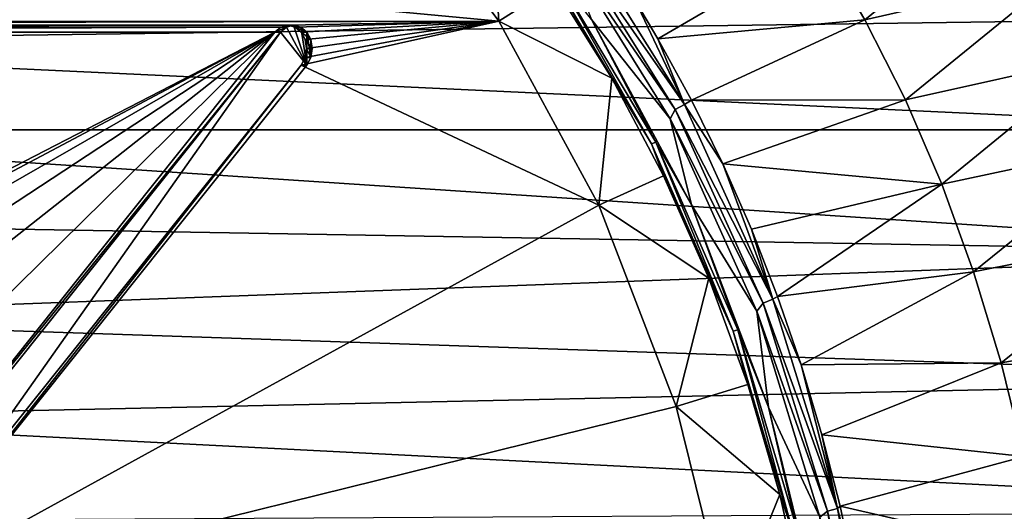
# Model space of a CAD drawing. Header units: metres. Extents: x -237 to 25, y -25 to 25.
# Tile 119 of 165: x -195.51 to -184.95, y 4.71 to 9.98. Entities that reach past the tile are written whole.
import ezdxf

# ---------------------------------------------------------------- set-up
doc = ezdxf.new("R2010")
doc.units = ezdxf.units.M
doc.layers.add('solid_10481232', color=7, linetype='CONTINUOUS')

msp = doc.modelspace()

# ---------------------------------------------------------------- linework, layer by layer
at = {"layer": 'solid_10481232'}
for points in [[(-210.357071, 9.959951, 198.155289), (-190.371872, 9.965597, 213.21521), (-209.058105, 11.714384, 199.134094)], [(-209.058105, 11.714384, 199.134094), (-190.371872, 9.965597, 213.21521), (-191.671097, 11.718894, 212.236145)], [(-191.671097, 11.718894, 212.236145), (-190.371872, 9.965597, 213.21521), (-190.453796, 11.265305, 211.400574)], [(-190.371872, 9.965597, 213.21521), (-189.776199, 10.341245, 211.911194), (-190.453796, 11.265305, 211.400574)], [(-184.852051, 11.266075, 209.971024), (-186.924347, 10.790779, 211.062469), (-186.444763, 9.978088, 211.566147)], [(-184.852051, 11.266075, 209.971024), (-186.444763, 9.978088, 211.566147), (-184.377655, 10.45031, 210.598419)], [(-189.696335, 10.78946, 211.845978), (-188.478912, 9.018761, 212.740601), (-189.654099, 10.899714, 211.854996)], [(-189.654099, 10.899714, 211.854996), (-188.380386, 9.07261, 212.742722), (-189.562561, 10.964677, 211.851852)], [(-189.654099, 10.899714, 211.854996), (-188.478912, 9.018761, 212.740601), (-188.380386, 9.07261, 212.742722)], [(-189.562561, 10.964677, 211.851852), (-188.380386, 9.07261, 212.742722), (-188.904816, 10.179423, 212.236084)], [(-189.696335, 10.78946, 211.845978), (-188.533844, 8.915853, 212.722015), (-188.478912, 9.018761, 212.740601)], [(-189.377045, 9.981199, 212.086594), (-188.533844, 8.915853, 212.722015), (-189.696335, 10.78946, 211.845978)], [(-188.904816, 10.179423, 212.236084), (-188.663834, 9.774937, 212.42598), (-186.924347, 10.790779, 211.062469)], [(-188.663834, 9.774937, 212.42598), (-186.444763, 9.978088, 211.566147), (-186.924347, 10.790779, 211.062469)], [(-182.445526, 9.992193, 172.596283), (-201.465088, 9.733183, 95.401672), (-202.22493, 10.609941, 95.591164)], [(-188.73143, 8.647861, 212.635895), (-189.780746, 10.500908, 211.799286), (-189.824921, 10.47691, 211.811874)], [(-189.824921, 10.47691, 211.811874), (-189.776199, 10.341245, 211.911194), (-189.158508, 9.353553, 212.376663)], [(-188.73143, 8.647861, 212.635895), (-189.824921, 10.47691, 211.811874), (-189.158508, 9.353553, 212.376663)], [(-189.780746, 10.500908, 211.799286), (-188.684753, 8.667673, 212.625198), (-189.377045, 9.981199, 212.086594)], [(-188.73143, 8.647861, 212.635895), (-188.684753, 8.667673, 212.625198), (-189.780746, 10.500908, 211.799286)], [(-184.377655, 10.45031, 210.598419), (-186.444763, 9.978088, 211.566147), (-186.009674, 9.119634, 212.035751)], [(-184.377655, 10.45031, 210.598419), (-186.009674, 9.119634, 212.035751), (-183.951202, 9.578671, 211.188995)], [(-190.371872, 9.965597, 213.21521), (-189.158508, 9.353553, 212.376663), (-189.776199, 10.341245, 211.911194)], [(-188.380386, 9.07261, 212.742722), (-188.663834, 9.774937, 212.42598), (-188.904816, 10.179423, 212.236084)], [(-208.09343, 9.920328, 199.861053), (-190.371872, 9.965597, 213.21521), (-210.357071, 9.959951, 198.155289)], [(-208.09343, 9.920328, 199.861053), (-192.631927, 9.920328, 211.512131), (-190.371872, 9.965597, 213.21521)], [(-181.54039, 8.798214, 172.371262), (-201.465088, 9.733183, 95.401672), (-182.445526, 9.992193, 172.596283)], [(-192.631927, 9.920328, 211.512131), (-192.554916, 9.900973, 211.570175), (-190.371872, 9.965597, 213.21521)], [(-192.554916, 9.900973, 211.570175), (-192.490402, 9.846601, 211.61879), (-190.371872, 9.965597, 213.21521)], [(-192.490753, 9.493552, 211.61853), (-189.297684, 7.992934, 214.024689), (-190.371872, 9.965597, 213.21521)], [(-192.44722, 9.575426, 211.651321), (-192.490753, 9.493552, 211.61853), (-190.371872, 9.965597, 213.21521)], [(-192.490402, 9.846601, 211.61879), (-192.44751, 9.765975, 211.651108), (-190.371872, 9.965597, 213.21521)], [(-192.44751, 9.765975, 211.651108), (-192.432312, 9.670993, 211.662567), (-190.371872, 9.965597, 213.21521)], [(-192.432312, 9.670993, 211.662567), (-192.44722, 9.575426, 211.651321), (-190.371872, 9.965597, 213.21521)], [(-190.371872, 9.965597, 213.21521), (-189.297684, 7.992934, 214.024689), (-189.158508, 9.353553, 212.376663)], [(-189.377045, 9.981199, 212.086594), (-188.303619, 7.994668, 212.895523), (-188.533844, 8.915853, 212.722015)], [(-188.684753, 8.667673, 212.625198), (-188.303619, 7.994668, 212.895523), (-189.377045, 9.981199, 212.086594)], [(-188.663834, 9.774937, 212.42598), (-188.303238, 9.116086, 212.710495), (-186.444763, 9.978088, 211.566147)], [(-188.303238, 9.116086, 212.710495), (-186.009674, 9.119634, 212.035751), (-186.444763, 9.978088, 211.566147)], [(-208.09343, 9.920328, 199.861053), (-208.017029, 9.901272, 199.918625), (-192.631927, 9.920328, 211.512131)], [(-208.017029, 9.901272, 199.918625), (-192.708328, 9.901272, 211.454559), (-192.631927, 9.920328, 211.512131)], [(-208.017029, 9.901272, 199.918625), (-207.952255, 9.847105, 199.967438), (-192.708328, 9.901272, 211.454559)], [(-207.952255, 9.847105, 199.967438), (-192.773102, 9.847105, 211.405746), (-192.708328, 9.901272, 211.454559)], [(-207.952255, 9.847105, 199.967438), (-201.950943, 5.118191, 204.489822), (-192.773102, 9.847105, 211.405746)], [(-201.950943, 5.118191, 204.489822), (-201.170364, 5.396567, 205.078018), (-192.773102, 9.847105, 211.405746)], [(-201.170364, 5.396567, 205.078018), (-200.362701, 5.49038, 205.68663), (-192.773102, 9.847105, 211.405746)], [(-200.362701, 5.49038, 205.68663), (-199.555054, 5.396567, 206.295258), (-192.773102, 9.847105, 211.405746)], [(-199.555054, 5.396567, 206.295258), (-198.774475, 5.118191, 206.883453), (-192.773102, 9.847105, 211.405746)], [(-198.774475, 5.118191, 206.883453), (-198.048126, 4.664797, 207.430801), (-192.773102, 9.847105, 211.405746)], [(-198.048126, 4.664797, 207.430801), (-197.401138, 4.052224, 207.91835), (-192.773102, 9.847105, 211.405746)], [(-192.712921, 9.847104, 211.325882), (-192.773102, 9.847105, 211.405746), (-197.401138, 4.052224, 207.91835)], [(-192.712921, 9.847104, 211.325882), (-197.401138, 4.052224, 207.91835), (-197.340958, 4.052223, 207.838486)], [(-192.712921, 9.847104, 211.325882), (-197.340958, 4.052223, 207.838486), (-197.058609, 3.698669, 208.05127)], [(-192.430573, 9.49355, 211.538666), (-192.712921, 9.847104, 211.325882), (-197.058609, 3.698669, 208.05127)], [(-192.648148, 9.901271, 211.374695), (-192.708328, 9.901272, 211.454559), (-192.773102, 9.847105, 211.405746)], [(-192.648148, 9.901271, 211.374695), (-192.773102, 9.847105, 211.405746), (-192.712921, 9.847104, 211.325882)], [(-192.648148, 9.901271, 211.374695), (-192.712921, 9.847104, 211.325882), (-192.430573, 9.49355, 211.538666)], [(-192.571747, 9.920327, 211.432266), (-192.631927, 9.920328, 211.512131), (-192.708328, 9.901272, 211.454559)], [(-192.648148, 9.901271, 211.374695), (-192.571747, 9.920327, 211.432266), (-192.708328, 9.901272, 211.454559)], [(-192.648148, 9.901271, 211.374695), (-192.430573, 9.49355, 211.538666), (-192.571747, 9.920327, 211.432266)], [(-192.494736, 9.900972, 211.490311), (-192.554916, 9.900973, 211.570175), (-192.631927, 9.920328, 211.512131)], [(-192.571747, 9.920327, 211.432266), (-192.494736, 9.900972, 211.490311), (-192.631927, 9.920328, 211.512131)], [(-192.571747, 9.920327, 211.432266), (-192.430573, 9.49355, 211.538666), (-192.494736, 9.900972, 211.490311)], [(-192.430222, 9.846601, 211.538925), (-192.490402, 9.846601, 211.61879), (-192.554916, 9.900973, 211.570175)], [(-192.494736, 9.900972, 211.490311), (-192.430222, 9.846601, 211.538925), (-192.554916, 9.900973, 211.570175)], [(-192.494736, 9.900972, 211.490311), (-192.430573, 9.49355, 211.538666), (-192.430222, 9.846601, 211.538925)], [(-192.387329, 9.765974, 211.571243), (-192.44751, 9.765975, 211.651108), (-192.490402, 9.846601, 211.61879)], [(-192.430222, 9.846601, 211.538925), (-192.387329, 9.765974, 211.571243), (-192.490402, 9.846601, 211.61879)], [(-192.430222, 9.846601, 211.538925), (-192.430573, 9.49355, 211.538666), (-192.387039, 9.575425, 211.571457)], [(-192.430222, 9.846601, 211.538925), (-192.387039, 9.575425, 211.571457), (-192.387329, 9.765974, 211.571243)], [(-181.54039, 8.798214, 172.371262), (-200.77356, 8.799729, 95.22921), (-201.465088, 9.733183, 95.401672)], [(-192.372131, 9.670992, 211.582703), (-192.432312, 9.670993, 211.662567), (-192.44751, 9.765975, 211.651108)], [(-192.387329, 9.765974, 211.571243), (-192.372131, 9.670992, 211.582703), (-192.44751, 9.765975, 211.651108)], [(-192.387329, 9.765974, 211.571243), (-192.387039, 9.575425, 211.571457), (-192.372131, 9.670992, 211.582703)], [(-188.380386, 9.07261, 212.742722), (-188.303238, 9.116086, 212.710495), (-188.663834, 9.774937, 212.42598)], [(-192.387039, 9.575425, 211.571457), (-192.44722, 9.575426, 211.651321), (-192.432312, 9.670993, 211.662567)], [(-192.372131, 9.670992, 211.582703), (-192.387039, 9.575425, 211.571457), (-192.432312, 9.670993, 211.662567)], [(-192.430573, 9.49355, 211.538666), (-192.490753, 9.493552, 211.61853), (-192.44722, 9.575426, 211.651321)], [(-192.387039, 9.575425, 211.571457), (-192.430573, 9.49355, 211.538666), (-192.44722, 9.575426, 211.651321)], [(-183.951202, 9.578671, 211.188995), (-186.009674, 9.119634, 212.035751), (-185.620392, 8.218525, 212.467575)], [(-183.951202, 9.578671, 211.188995), (-185.620392, 8.218525, 212.467575), (-183.573669, 8.654156, 211.736649)], [(-192.490753, 9.493552, 211.61853), (-197.11879, 3.698671, 208.131134), (-189.297684, 7.992934, 214.024689)], [(-197.058609, 3.698669, 208.05127), (-197.11879, 3.698671, 208.131134), (-192.490753, 9.493552, 211.61853)], [(-192.430573, 9.49355, 211.538666), (-197.058609, 3.698669, 208.05127), (-192.490753, 9.493552, 211.61853)], [(-189.297684, 7.992934, 214.024689), (-188.604523, 8.308301, 212.794144), (-189.158508, 9.353553, 212.376663)], [(-188.73143, 8.647861, 212.635895), (-189.158508, 9.353553, 212.376663), (-188.604523, 8.308301, 212.794144)], [(-188.380386, 9.07261, 212.742722), (-187.968582, 8.435216, 212.974991), (-188.303238, 9.116086, 212.710495)], [(-188.303238, 9.116086, 212.710495), (-187.968582, 8.435216, 212.974991), (-186.009674, 9.119634, 212.035751)], [(-187.968582, 8.435216, 212.974991), (-185.620392, 8.218525, 212.467575), (-186.009674, 9.119634, 212.035751)], [(-188.533844, 8.915853, 212.722015), (-187.535477, 6.942631, 213.451569), (-188.478912, 9.018761, 212.740601)], [(-188.478912, 9.018761, 212.740601), (-187.431335, 6.984155, 213.457916), (-188.380386, 9.07261, 212.742722)], [(-188.478912, 9.018761, 212.740601), (-187.535477, 6.942631, 213.451569), (-187.431335, 6.984155, 213.457916)], [(-188.380386, 9.07261, 212.742722), (-187.431335, 6.984155, 213.457916), (-187.968582, 8.435216, 212.974991)], [(-188.533844, 8.915853, 212.722015), (-187.604263, 6.854924, 213.422531), (-187.535477, 6.942631, 213.451569)], [(-188.303619, 7.994668, 212.895523), (-187.604263, 6.854924, 213.422531), (-188.533844, 8.915853, 212.722015)], [(-180.735626, 7.483277, 172.170242), (-200.1539, 7.814737, 95.074677), (-200.77356, 8.799729, 95.22921)], [(-180.735626, 7.483277, 172.170242), (-200.77356, 8.799729, 95.22921), (-181.54039, 8.798214, 172.371262)], [(-187.856964, 6.64257, 213.294891), (-188.684753, 8.667673, 212.625198), (-188.73143, 8.647861, 212.635895)], [(-188.684753, 8.667673, 212.625198), (-187.808289, 6.657794, 213.28569), (-188.303619, 7.994668, 212.895523)], [(-187.856964, 6.64257, 213.294891), (-187.808289, 6.657794, 213.28569), (-188.684753, 8.667673, 212.625198)], [(-188.73143, 8.647861, 212.635895), (-188.604523, 8.308301, 212.794144), (-188.11763, 7.211915, 213.161057)], [(-187.856964, 6.64257, 213.294891), (-188.73143, 8.647861, 212.635895), (-188.11763, 7.211915, 213.161057)], [(-183.573669, 8.654156, 211.736649), (-185.620392, 8.218525, 212.467575), (-185.277863, 7.278528, 212.857971)], [(-183.573669, 8.654156, 211.736649), (-185.277863, 7.278528, 212.857971), (-183.24556, 7.680975, 212.235229)], [(-187.968582, 8.435216, 212.974991), (-187.660751, 7.734167, 213.218704), (-185.620392, 8.218525, 212.467575)], [(-187.431335, 6.984155, 213.457916), (-187.660751, 7.734167, 213.218704), (-187.968582, 8.435216, 212.974991)], [(-189.297684, 7.992934, 214.024689), (-188.11763, 7.211915, 213.161057), (-188.604523, 8.308301, 212.794144)], [(-187.660751, 7.734167, 213.218704), (-187.380463, 7.015121, 213.440826), (-185.620392, 8.218525, 212.467575)], [(-187.380463, 7.015121, 213.440826), (-185.277863, 7.278528, 212.857971), (-185.620392, 8.218525, 212.467575)], [(-197.11879, 3.698671, 208.131134), (-188.467819, 5.835704, 214.65007), (-189.297684, 7.992934, 214.024689)], [(-189.297684, 7.992934, 214.024689), (-188.467819, 5.835704, 214.65007), (-188.11763, 7.211915, 213.161057)], [(-188.303619, 7.994668, 212.895523), (-187.476807, 5.827576, 213.518616), (-187.604263, 6.854924, 213.422531)], [(-187.808289, 6.657794, 213.28569), (-187.476807, 5.827576, 213.518616), (-188.303619, 7.994668, 212.895523)], [(-180.735626, 7.483277, 172.170242), (-199.609161, 6.782969, 94.93882), (-200.1539, 7.814737, 95.074677)], [(-187.431335, 6.984155, 213.457916), (-187.380463, 7.015121, 213.440826), (-187.660751, 7.734167, 213.218704)], [(-183.24556, 7.680975, 212.235229), (-185.277863, 7.278528, 212.857971), (-184.982895, 6.303672, 213.203491)], [(-183.24556, 7.680975, 212.235229), (-184.982895, 6.303672, 213.203491), (-182.967209, 6.663846, 212.678986)], [(-180.080124, 6.126071, 172.005569), (-199.609161, 6.782969, 94.93882), (-180.735626, 7.483277, 172.170242)], [(-188.467819, 5.835704, 214.65007), (-187.700836, 6.071136, 213.475143), (-188.11763, 7.211915, 213.161057)], [(-187.856964, 6.64257, 213.294891), (-188.11763, 7.211915, 213.161057), (-187.700836, 6.071136, 213.475143)], [(-187.380463, 7.015121, 213.440826), (-187.128418, 6.279717, 213.64093), (-185.277863, 7.278528, 212.857971)], [(-187.128418, 6.279717, 213.64093), (-184.982895, 6.303672, 213.203491), (-185.277863, 7.278528, 212.857971)], [(-187.535477, 6.942631, 213.451569), (-186.736954, 4.743363, 213.981216), (-187.431335, 6.984155, 213.457916)], [(-187.431335, 6.984155, 213.457916), (-187.128418, 6.279717, 213.64093), (-187.380463, 7.015121, 213.440826)], [(-187.431335, 6.984155, 213.457916), (-186.736954, 4.743363, 213.981216), (-187.128418, 6.279717, 213.64093)], [(-187.604263, 6.854924, 213.422531), (-186.84523, 4.715119, 213.971756), (-187.535477, 6.942631, 213.451569)], [(-187.535477, 6.942631, 213.451569), (-186.84523, 4.715119, 213.971756), (-186.736954, 4.743363, 213.981216)], [(-180.080124, 6.126071, 172.005569), (-199.142776, 5.710663, 94.82251), (-199.609161, 6.782969, 94.93882)], [(-187.604263, 6.854924, 213.422531), (-186.926422, 4.650208, 213.93338), (-186.84523, 4.715119, 213.971756)], [(-187.476807, 5.827576, 213.518616), (-186.926422, 4.650208, 213.93338), (-187.604263, 6.854924, 213.422531)], [(-187.219299, 4.50186, 213.775421), (-187.808289, 6.657794, 213.28569), (-187.856964, 6.64257, 213.294891)], [(-187.808289, 6.657794, 213.28569), (-187.169174, 4.512184, 213.767334), (-187.476807, 5.827576, 213.518616)], [(-187.219299, 4.50186, 213.775421), (-187.169174, 4.512184, 213.767334), (-187.808289, 6.657794, 213.28569)], [(-182.967209, 6.663846, 212.678986), (-184.982895, 6.303672, 213.203491), (-184.735931, 5.298645, 213.501236)], [(-187.856964, 6.64257, 213.294891), (-187.700836, 6.071136, 213.475143), (-187.356705, 4.892974, 213.734482)], [(-187.219299, 4.50186, 213.775421), (-187.856964, 6.64257, 213.294891), (-187.356705, 4.892974, 213.734482)], [(-187.128418, 6.279717, 213.64093), (-186.904846, 5.529761, 213.818512), (-184.982895, 6.303672, 213.203491)], [(-186.736954, 4.743363, 213.981216), (-186.904846, 5.529761, 213.818512), (-187.128418, 6.279717, 213.64093)], [(-186.904846, 5.529761, 213.818512), (-184.735931, 5.298645, 213.501236), (-184.982895, 6.303672, 213.203491)], [(-179.557724, 4.709187, 171.87558), (-199.142776, 5.710663, 94.82251), (-180.080124, 6.126071, 172.005569)], [(-188.467819, 5.835704, 214.65007), (-187.356705, 4.892974, 213.734482), (-187.700836, 6.071136, 213.475143)], [(-197.11879, 3.698671, 208.131134), (-187.904449, 3.548064, 215.074631), (-188.467819, 5.835704, 214.65007)], [(-188.467819, 5.835704, 214.65007), (-187.904449, 3.548064, 215.074631), (-187.356705, 4.892974, 213.734482)], [(-187.476807, 5.827576, 213.518616), (-186.916992, 3.532385, 213.940506), (-186.926422, 4.650208, 213.93338)], [(-187.169174, 4.512184, 213.767334), (-186.916992, 3.532385, 213.940506), (-187.476807, 5.827576, 213.518616)], [(-179.557724, 4.709187, 171.87558), (-198.757599, 4.604128, 94.726448), (-199.142776, 5.710663, 94.82251)], [(-186.904846, 5.529761, 213.818512), (-186.710464, 4.767533, 213.973129), (-184.735931, 5.298645, 213.501236)], [(-186.736954, 4.743363, 213.981216), (-186.710464, 4.767533, 213.973129), (-186.904846, 5.529761, 213.818512)], [(-186.710464, 4.767533, 213.973129), (-184.537308, 4.268282, 213.748474), (-184.735931, 5.298645, 213.501236)], [(-187.904449, 3.548064, 215.074631), (-187.087341, 3.684675, 213.937485), (-187.356705, 4.892974, 213.734482)], [(-187.219299, 4.50186, 213.775421), (-187.356705, 4.892974, 213.734482), (-187.087341, 3.684675, 213.937485)], [(-186.736954, 4.743363, 213.981216), (-186.545151, 3.993522, 214.104706), (-186.710464, 4.767533, 213.973129)], [(-186.710464, 4.767533, 213.973129), (-186.545151, 3.993522, 214.104706), (-184.537308, 4.268282, 213.748474)], [(-186.926422, 4.650208, 213.93338), (-186.424255, 2.384045, 214.289017), (-186.84523, 4.715119, 213.971756)], [(-186.84523, 4.715119, 213.971756), (-186.313461, 2.398343, 214.3004), (-186.736954, 4.743363, 213.981216)], [(-186.84523, 4.715119, 213.971756), (-186.424255, 2.384045, 214.289017), (-186.313461, 2.398343, 214.3004)], [(-186.736954, 4.743363, 213.981216), (-186.313461, 2.398343, 214.3004), (-186.545151, 3.993522, 214.104706)]]:
    msp.add_3dface(points, dxfattribs=at)

doc.saveas('drawing.dxf')
